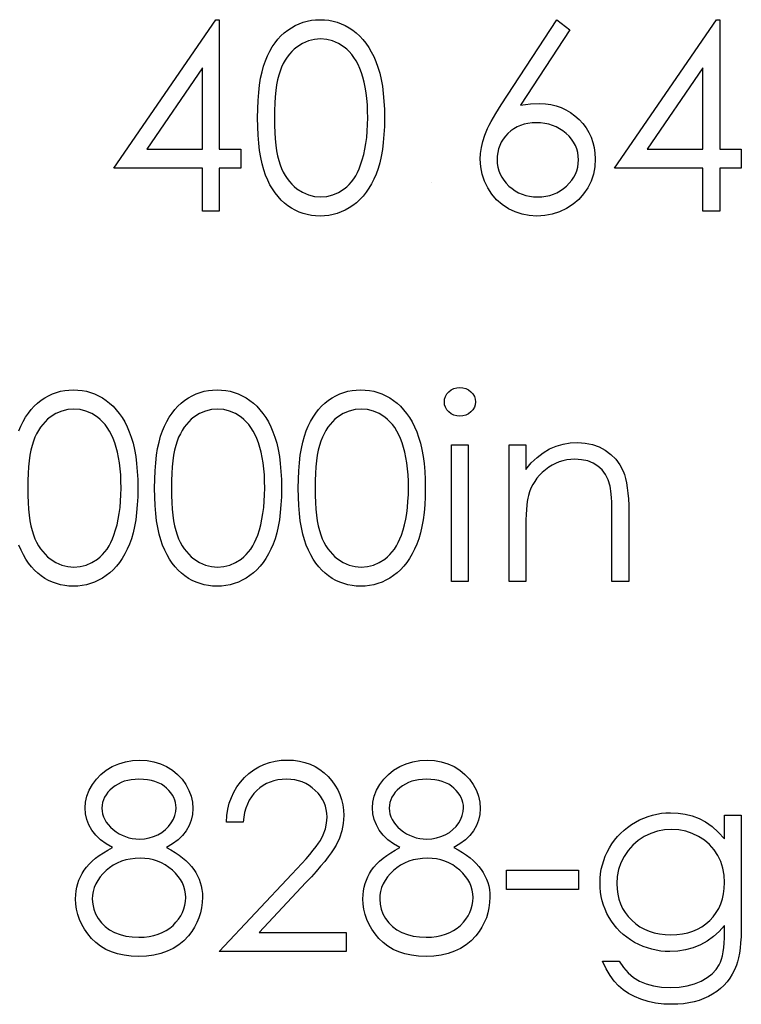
# Model space of a CAD drawing. Header units: inches. Extents: x 0.1 to 87.3, y 0.1 to 33.9.
# Tile 131 of 174: x 50.854 to 51.336, y 23.12 to 23.779. Entities that reach past the tile are written whole.
import ezdxf

# ---------------------------------------------------------------- set-up
doc = ezdxf.new("R2010")
doc.units = ezdxf.units.IN
doc.header["$MEASUREMENT"] = 0

msp = doc.modelspace()

# ---------------------------------------------------------------- linework, layer by layer
at = {"color": 7, "linetype": 'Continuous'}
msp.add_line((51.12896, 23.67014), (51.12896, 23.67014), dxfattribs=at)
at = {"color": 7, "linetype": 'Continuous', "flags": 128}
for points in [[(50.98486, 23.77911), (50.98714, 23.77911), (50.98714, 23.77911), (50.98714, 23.69258), (50.98714, 23.69258), (51.00156, 23.69258), (51.00156, 23.69258), (51.00156, 23.67976), (51.00156, 23.67976), (50.98714, 23.67976), (50.98714, 23.67976), (50.98714, 23.65091), (50.98714, 23.65091), (50.97592, 23.65091), (50.97592, 23.65091), (50.97592, 23.67976), (50.97592, 23.67976), (50.91663, 23.67976), (50.91663, 23.67976), (50.98486, 23.77911)], [(51.01278, 23.71336), (51.01285, 23.71937), (51.0131, 23.72503), (51.01353, 23.73036), (51.01411, 23.73532), (51.01483, 23.73993), (51.01576, 23.74418), (51.01684, 23.74809), (51.01806, 23.75165), (51.01944, 23.75493), (51.02097, 23.75801), (51.02264, 23.76086), (51.02445, 23.76354), (51.02638, 23.76599), (51.02843, 23.76825), (51.03063, 23.77028), (51.03299, 23.77213), (51.03544, 23.77376), (51.03797, 23.77518), (51.04055, 23.77639), (51.04323, 23.77736), (51.04596, 23.77814), (51.04876, 23.77869), (51.05162, 23.77901), (51.05457, 23.77911), (51.05457, 23.77911), (51.05755, 23.77901), (51.06048, 23.77869), (51.06331, 23.77814), (51.06609, 23.77736), (51.06879, 23.77639), (51.07142, 23.77518), (51.074, 23.77376), (51.07648, 23.7721), (51.07886, 23.77025), (51.08114, 23.76815), (51.08327, 23.76584), (51.08527, 23.76334), (51.08715, 23.76059), (51.0889, 23.75763), (51.0905, 23.75445), (51.09201, 23.75105), (51.09333, 23.74739), (51.09451, 23.74343), (51.09549, 23.73918), (51.09629, 23.73462), (51.09691, 23.72976), (51.09736, 23.72458), (51.09761, 23.71912), (51.09771, 23.71336), (51.09771, 23.71336), (51.09761, 23.70763), (51.09736, 23.70219), (51.09691, 23.69703), (51.09631, 23.6922), (51.09551, 23.68767), (51.09453, 23.68344), (51.09341, 23.67948), (51.09208, 23.67585), (51.0906, 23.67247), (51.089, 23.66931), (51.08727, 23.66636), (51.0854, 23.66361), (51.08339, 23.66108), (51.08124, 23.65877), (51.07896, 23.65667), (51.07656, 23.65479), (51.07405, 23.65314), (51.07147, 23.65169), (51.06882, 23.65048), (51.06611, 23.64948), (51.06333, 23.64871), (51.06048, 23.64816), (51.05755, 23.6478), (51.05457, 23.6477), (51.05457, 23.6477), (51.05162, 23.6478), (51.04876, 23.64813), (51.04596, 23.64868), (51.04325, 23.64943), (51.0406, 23.65038), (51.03802, 23.65159), (51.03552, 23.65299), (51.03309, 23.65459), (51.03076, 23.65642), (51.02855, 23.65845), (51.0265, 23.6607), (51.02457, 23.66318), (51.02277, 23.66583), (51.02109, 23.66871), (51.01954, 23.67182), (51.01814, 23.67512), (51.01689, 23.6787), (51.01578, 23.68264), (51.01488, 23.68692), (51.01413, 23.69152), (51.01353, 23.69646), (51.0131, 23.70177), (51.01285, 23.7074), (51.01278, 23.71336)], [(51.2131, 23.77911), (51.22174, 23.77233), (51.22174, 23.77233), (51.18871, 23.72182), (51.18871, 23.72182), (51.19532, 23.72272), (51.20166, 23.72303), (51.20166, 23.72303), (51.20546, 23.72285), (51.20912, 23.72235), (51.21262, 23.72152), (51.21598, 23.72035), (51.21918, 23.71884), (51.22226, 23.71702), (51.22517, 23.71484), (51.22795, 23.71233), (51.23048, 23.70958), (51.23268, 23.70667), (51.23453, 23.70362), (51.23604, 23.70041), (51.23721, 23.69703), (51.23806, 23.6935), (51.23857, 23.68982), (51.23874, 23.68599), (51.23874, 23.68599), (51.23844, 23.68076), (51.23749, 23.67577), (51.23594, 23.67107), (51.23373, 23.66658), (51.23098, 23.66248), (51.22767, 23.65882), (51.22387, 23.65559), (51.21951, 23.65281), (51.21483, 23.65058), (51.20994, 23.64898), (51.20491, 23.64803), (51.19968, 23.6477), (51.19968, 23.6477), (51.19464, 23.64801), (51.18979, 23.64893), (51.1851, 23.65048), (51.18062, 23.65264), (51.17647, 23.65537), (51.17278, 23.6586), (51.16955, 23.66233), (51.16683, 23.66656), (51.16465, 23.67114), (51.16307, 23.67585), (51.16214, 23.68073), (51.16182, 23.68577), (51.16182, 23.68577), (51.16202, 23.68962), (51.16259, 23.6936), (51.16355, 23.69766), (51.16487, 23.70182), (51.16572, 23.70397), (51.1667, 23.70625), (51.16785, 23.7086), (51.16913, 23.71108), (51.17058, 23.71369), (51.17216, 23.71636), (51.17391, 23.71917), (51.17579, 23.72207), (51.17579, 23.72207), (51.2131, 23.77911)], [(51.3198, 23.77911), (51.32207, 23.77911), (51.32207, 23.77911), (51.32207, 23.69258), (51.32207, 23.69258), (51.3365, 23.69258), (51.3365, 23.69258), (51.3365, 23.67976), (51.3365, 23.67976), (51.32207, 23.67976), (51.32207, 23.67976), (51.32207, 23.65091), (51.32207, 23.65091), (51.31086, 23.65091), (51.31086, 23.65091), (51.31086, 23.67976), (51.31086, 23.67976), (51.25156, 23.67976), (51.25156, 23.67976), (51.3198, 23.77911)], [(51.024, 23.71341), (51.02405, 23.7084), (51.02425, 23.70369), (51.02455, 23.69929), (51.02495, 23.69523), (51.0255, 23.69147), (51.02615, 23.68802), (51.02693, 23.68489), (51.02783, 23.68208), (51.02885, 23.67951), (51.02998, 23.6771), (51.03121, 23.67485), (51.03256, 23.67277), (51.03404, 23.67084), (51.03562, 23.66906), (51.03732, 23.66746), (51.03912, 23.66601), (51.04293, 23.66361), (51.04683, 23.6619), (51.05084, 23.66088), (51.05495, 23.66053), (51.05495, 23.66053), (51.05908, 23.66085), (51.06308, 23.66188), (51.06694, 23.66353), (51.07067, 23.66588), (51.07245, 23.66731), (51.0741, 23.66889), (51.07565, 23.67067), (51.07711, 23.67259), (51.07843, 23.67467), (51.07966, 23.67695), (51.08076, 23.67938), (51.08176, 23.68198), (51.08176, 23.68198), (51.08287, 23.68534), (51.08384, 23.68885), (51.08464, 23.69253), (51.08532, 23.69636), (51.08582, 23.70036), (51.0862, 23.70455), (51.08642, 23.7089), (51.0865, 23.71341), (51.0865, 23.71341), (51.08642, 23.71792), (51.08625, 23.72222), (51.0859, 23.72631), (51.08545, 23.73019), (51.08484, 23.73387), (51.08414, 23.73732), (51.08327, 23.74058), (51.08229, 23.74363), (51.08119, 23.74649), (51.07999, 23.74912), (51.07868, 23.75157), (51.07728, 23.75382), (51.07578, 23.75588), (51.07415, 23.75773), (51.07245, 23.75938), (51.07065, 23.76084), (51.06687, 23.76321), (51.06301, 23.76494), (51.05903, 23.76594), (51.05495, 23.76629), (51.05495, 23.76629), (51.05081, 23.76594), (51.04678, 23.76494), (51.0429, 23.76321), (51.03912, 23.76084), (51.03732, 23.75941), (51.03564, 23.75781), (51.03406, 23.75603), (51.03261, 23.7541), (51.03126, 23.75202), (51.03001, 23.74977), (51.02888, 23.74736), (51.02785, 23.74478), (51.02695, 23.74198), (51.02618, 23.73885), (51.0255, 23.73542), (51.02497, 23.73164), (51.02455, 23.72756), (51.02425, 23.72318), (51.02405, 23.71844), (51.024, 23.71341)], [(50.97592, 23.69258), (50.97592, 23.74686), (50.97592, 23.74686), (50.93866, 23.69258), (50.93866, 23.69258), (50.97592, 23.69258)], [(51.31085, 23.69258), (51.31086, 23.74686), (51.31086, 23.74686), (51.2736, 23.69258), (51.2736, 23.69258), (51.31086, 23.69258)], [(51.1993, 23.7102), (51.19645, 23.71008), (51.19374, 23.70975), (51.19116, 23.70918), (51.18871, 23.7084), (51.18641, 23.70738), (51.18425, 23.70612), (51.18223, 23.70465), (51.18032, 23.70294), (51.17862, 23.70109), (51.17714, 23.69911), (51.17589, 23.69706), (51.17486, 23.69491), (51.17406, 23.69265), (51.17349, 23.6903), (51.17316, 23.68787), (51.17304, 23.68531), (51.17304, 23.68531), (51.17316, 23.68279), (51.17354, 23.68038), (51.17416, 23.67803), (51.17504, 23.6758), (51.17614, 23.67365), (51.17752, 23.67162), (51.17912, 23.66964), (51.181, 23.66779), (51.18305, 23.66608), (51.1852, 23.66461), (51.18746, 23.66335), (51.18981, 23.66235), (51.19227, 23.66155), (51.19485, 23.66098), (51.1975, 23.66065), (51.20028, 23.66053), (51.20028, 23.66053), (51.20306, 23.66065), (51.20571, 23.66098), (51.20829, 23.66155), (51.21075, 23.66235), (51.2131, 23.66335), (51.21535, 23.66461), (51.21748, 23.66608), (51.21953, 23.66779), (51.22141, 23.66964), (51.22304, 23.67162), (51.22439, 23.67365), (51.22552, 23.6758), (51.2264, 23.67803), (51.22702, 23.68038), (51.2274, 23.68279), (51.22752, 23.68531), (51.22752, 23.68531), (51.2274, 23.68787), (51.227, 23.6903), (51.22637, 23.69265), (51.22547, 23.69491), (51.22429, 23.69706), (51.22287, 23.69911), (51.22119, 23.70109), (51.21926, 23.70294), (51.21713, 23.70465), (51.2149, 23.70612), (51.21257, 23.70738), (51.21014, 23.7084), (51.20759, 23.70918), (51.20494, 23.70975), (51.20218, 23.71008), (51.1993, 23.7102)], [(50.853, 23.50394), (50.85438, 23.50722), (50.8559, 23.5103), (50.85758, 23.51316), (50.85938, 23.51584), (50.86131, 23.51829), (50.86336, 23.52054), (50.86557, 23.52257), (50.86792, 23.52443), (50.87038, 23.52605), (50.87291, 23.52748), (50.87548, 23.52868), (50.87816, 23.52966), (50.88089, 23.53043), (50.8837, 23.53099), (50.88655, 23.53131), (50.88951, 23.53141), (50.88951, 23.53141), (50.89249, 23.53131), (50.89542, 23.53099), (50.89825, 23.53043), (50.90103, 23.52966), (50.90373, 23.52868), (50.90636, 23.52748), (50.90894, 23.52605), (50.91142, 23.5244), (50.9138, 23.52255), (50.91607, 23.52044), (50.9182, 23.51814), (50.92021, 23.51564), (50.92208, 23.51288), (50.92384, 23.50993), (50.92544, 23.50675), (50.92694, 23.50334), (50.92827, 23.49969), (50.92945, 23.49573), (50.93042, 23.49147), (50.93122, 23.48692), (50.93185, 23.48206), (50.9323, 23.47687), (50.93255, 23.47142), (50.93265, 23.46566), (50.93265, 23.46566), (50.93255, 23.45992), (50.9323, 23.45449), (50.93185, 23.44933), (50.93125, 23.4445), (50.93045, 23.43997), (50.92947, 23.43573), (50.92834, 23.43178), (50.92702, 23.42815), (50.92554, 23.42477), (50.92394, 23.42161), (50.92221, 23.41866), (50.92033, 23.4159), (50.91833, 23.41337), (50.91617, 23.41107), (50.9139, 23.40897), (50.91149, 23.40709), (50.90899, 23.40543), (50.90641, 23.40398), (50.90375, 23.40278), (50.90105, 23.40178), (50.89827, 23.401), (50.89542, 23.40045), (50.89249, 23.4001), (50.88951, 23.4), (50.88951, 23.4), (50.88655, 23.4001), (50.8837, 23.40043), (50.88089, 23.40098), (50.87819, 23.40173), (50.87553, 23.40268), (50.87296, 23.40388), (50.87045, 23.40528), (50.86802, 23.40689), (50.86569, 23.40872), (50.86349, 23.41074), (50.86144, 23.413), (50.85951, 23.41548), (50.85771, 23.41813), (50.85603, 23.42101), (50.85448, 23.42411), (50.85307, 23.42742)], [(50.94387, 23.46566), (50.94394, 23.47167), (50.94419, 23.47732), (50.94462, 23.48266), (50.9452, 23.48762), (50.94592, 23.49222), (50.94685, 23.49648), (50.94793, 23.50039), (50.94915, 23.50394), (50.95053, 23.50722), (50.95206, 23.5103), (50.95373, 23.51316), (50.95554, 23.51584), (50.95747, 23.51829), (50.95952, 23.52054), (50.96172, 23.52257), (50.96408, 23.52443), (50.96653, 23.52605), (50.96906, 23.52748), (50.97164, 23.52868), (50.97432, 23.52966), (50.97705, 23.53043), (50.97985, 23.53099), (50.98271, 23.53131), (50.98566, 23.53141), (50.98566, 23.53141), (50.98864, 23.53131), (50.99157, 23.53099), (50.9944, 23.53043), (50.99718, 23.52966), (50.99988, 23.52868), (51.00251, 23.52748), (51.00509, 23.52605), (51.00757, 23.5244), (51.00995, 23.52255), (51.01223, 23.52044), (51.01436, 23.51814), (51.01636, 23.51564), (51.01824, 23.51288), (51.01999, 23.50993), (51.02159, 23.50675), (51.0231, 23.50334), (51.02442, 23.49969), (51.0256, 23.49573), (51.02658, 23.49147), (51.02738, 23.48692), (51.028, 23.48206), (51.02845, 23.47687), (51.0287, 23.47142), (51.0288, 23.46566), (51.0288, 23.46566), (51.0287, 23.45992), (51.02845, 23.45449), (51.028, 23.44933), (51.0274, 23.4445), (51.0266, 23.43997), (51.02562, 23.43573), (51.0245, 23.43178), (51.02317, 23.42815), (51.02169, 23.42477), (51.02009, 23.42161), (51.01836, 23.41866), (51.01648, 23.4159), (51.01448, 23.41337), (51.01233, 23.41107), (51.01005, 23.40897), (51.00765, 23.40709), (51.00514, 23.40543), (51.00256, 23.40398), (50.99991, 23.40278), (50.9972, 23.40178), (50.99442, 23.401), (50.99157, 23.40045), (50.98864, 23.4001), (50.98566, 23.4), (50.98566, 23.4), (50.98271, 23.4001), (50.97985, 23.40043), (50.97705, 23.40098), (50.97434, 23.40173), (50.97169, 23.40268), (50.96911, 23.40388), (50.96661, 23.40528), (50.96418, 23.40689), (50.96185, 23.40872), (50.95964, 23.41074), (50.95759, 23.413), (50.95566, 23.41548), (50.95386, 23.41813), (50.95218, 23.42101), (50.95063, 23.42411), (50.94923, 23.42742), (50.94798, 23.431), (50.94687, 23.43493), (50.94597, 23.43921), (50.94522, 23.44382), (50.94462, 23.44875), (50.94419, 23.45406), (50.94394, 23.4597), (50.94387, 23.46566)], [(51.04002, 23.46566), (51.0401, 23.47167), (51.04035, 23.47732), (51.04077, 23.48266), (51.04135, 23.48762), (51.04208, 23.49222), (51.043, 23.49648), (51.04408, 23.50039), (51.04531, 23.50394), (51.04668, 23.50722), (51.04821, 23.5103), (51.04989, 23.51316), (51.05169, 23.51584), (51.05362, 23.51829), (51.05567, 23.52054), (51.05788, 23.52257), (51.06023, 23.52443), (51.06268, 23.52605), (51.06521, 23.52748), (51.06779, 23.52868), (51.07047, 23.52966), (51.0732, 23.53043), (51.07601, 23.53099), (51.07886, 23.53131), (51.08181, 23.53141), (51.08181, 23.53141), (51.08479, 23.53131), (51.08772, 23.53099), (51.09055, 23.53043), (51.09333, 23.52966), (51.09604, 23.52868), (51.09867, 23.52748), (51.10125, 23.52605), (51.10372, 23.5244), (51.1061, 23.52255), (51.10838, 23.52044), (51.11051, 23.51814), (51.11251, 23.51564), (51.11439, 23.51288), (51.11614, 23.50993), (51.11775, 23.50675), (51.11925, 23.50334), (51.12058, 23.49969), (51.12175, 23.49573), (51.12273, 23.49147), (51.12353, 23.48692), (51.12416, 23.48206), (51.12461, 23.47687), (51.12486, 23.47142), (51.12496, 23.46566), (51.12496, 23.46566), (51.12486, 23.45992), (51.12461, 23.45449), (51.12416, 23.44933), (51.12356, 23.4445), (51.12275, 23.43997), (51.12178, 23.43573), (51.12065, 23.43178), (51.11932, 23.42815), (51.11785, 23.42477), (51.11624, 23.42161), (51.11452, 23.41866), (51.11264, 23.4159), (51.11064, 23.41337), (51.10848, 23.41107), (51.1062, 23.40897), (51.1038, 23.40709), (51.1013, 23.40543), (51.09872, 23.40398), (51.09606, 23.40278), (51.09336, 23.40178), (51.09058, 23.401), (51.08772, 23.40045), (51.08479, 23.4001), (51.08181, 23.4), (51.08181, 23.4), (51.07886, 23.4001), (51.07601, 23.40043), (51.0732, 23.40098), (51.0705, 23.40173), (51.06784, 23.40268), (51.06526, 23.40388), (51.06276, 23.40528), (51.06033, 23.40689), (51.058, 23.40872), (51.0558, 23.41074), (51.05374, 23.413), (51.05182, 23.41548), (51.05001, 23.41813), (51.04834, 23.42101), (51.04678, 23.42411), (51.04538, 23.42742), (51.04413, 23.431), (51.04303, 23.43493), (51.04213, 23.43921), (51.04137, 23.44382), (51.04077, 23.44875), (51.04035, 23.45406), (51.0401, 23.4597), (51.04002, 23.46566)], [(51.14815, 23.53301), (51.15022, 23.53284), (51.15215, 23.53231), (51.15393, 23.53141), (51.15553, 23.53018), (51.15688, 23.52871), (51.15784, 23.52705), (51.15841, 23.52528), (51.15861, 23.52335), (51.15861, 23.52335), (51.15841, 23.52147), (51.15784, 23.51972), (51.15688, 23.51809), (51.15553, 23.51661), (51.15393, 23.51539), (51.15215, 23.51448), (51.15022, 23.51396), (51.14815, 23.51378), (51.14815, 23.51378), (51.14609, 23.51396), (51.14421, 23.51448), (51.14244, 23.51539), (51.14083, 23.51661), (51.13951, 23.51809), (51.13856, 23.51972), (51.13798, 23.52147), (51.13778, 23.52335), (51.13778, 23.52335), (51.13798, 23.52528), (51.13856, 23.52705), (51.13951, 23.52871), (51.14083, 23.53018), (51.14244, 23.53141), (51.14421, 23.53231), (51.14609, 23.53284), (51.14815, 23.53301)], [(50.85893, 23.46571), (50.85898, 23.4607), (50.85918, 23.45599), (50.85948, 23.45158), (50.85988, 23.44753), (50.86044, 23.44377), (50.86109, 23.44032), (50.86186, 23.43719), (50.86276, 23.43438), (50.86379, 23.4318), (50.86492, 23.4294), (50.86614, 23.42714), (50.8675, 23.42507), (50.86897, 23.42314), (50.87055, 23.42136), (50.87225, 23.41976), (50.87406, 23.41831), (50.87786, 23.4159), (50.88177, 23.4142), (50.88578, 23.41317), (50.88988, 23.41282), (50.88988, 23.41282), (50.89401, 23.41315), (50.89802, 23.41417), (50.90188, 23.41583), (50.90561, 23.41818), (50.90739, 23.41961), (50.90904, 23.42119), (50.91059, 23.42296), (50.91204, 23.42489), (50.91337, 23.42697), (50.9146, 23.42925), (50.9157, 23.43168), (50.9167, 23.43428), (50.9167, 23.43428), (50.9178, 23.43764), (50.91878, 23.44114), (50.91958, 23.44482), (50.92026, 23.44865), (50.92076, 23.45266), (50.92113, 23.45684), (50.92136, 23.4612), (50.92143, 23.46571), (50.92143, 23.46571), (50.92136, 23.47021), (50.92118, 23.47452), (50.92083, 23.4786), (50.92038, 23.48248), (50.91978, 23.48616), (50.91908, 23.48962), (50.9182, 23.49287), (50.91723, 23.49593), (50.91612, 23.49878), (50.91492, 23.50141), (50.91362, 23.50387), (50.91222, 23.50612), (50.91072, 23.50817), (50.90909, 23.51003), (50.90739, 23.51168), (50.90558, 23.51313), (50.9018, 23.51551), (50.89795, 23.51724), (50.89396, 23.51824), (50.88988, 23.51859), (50.88988, 23.51859), (50.88575, 23.51824), (50.88172, 23.51724), (50.87784, 23.51551), (50.87406, 23.51313), (50.87225, 23.5117), (50.87058, 23.5101), (50.869, 23.50832), (50.86755, 23.5064), (50.86619, 23.50432), (50.86494, 23.50206), (50.86382, 23.49966), (50.86279, 23.49708), (50.86189, 23.49428), (50.86111, 23.49115), (50.86044, 23.48772), (50.85991, 23.48394), (50.85948, 23.47985), (50.85918, 23.47547), (50.85898, 23.47074), (50.85893, 23.46571)], [(50.95509, 23.46571), (50.95514, 23.4607), (50.95534, 23.45599), (50.95564, 23.45158), (50.95604, 23.44753), (50.95659, 23.44377), (50.95724, 23.44032), (50.95802, 23.43719), (50.95892, 23.43438), (50.95994, 23.4318), (50.96107, 23.4294), (50.9623, 23.42714), (50.96365, 23.42507), (50.96513, 23.42314), (50.96671, 23.42136), (50.96841, 23.41976), (50.97021, 23.41831), (50.97402, 23.4159), (50.97792, 23.4142), (50.98193, 23.41317), (50.98604, 23.41282), (50.98604, 23.41282), (50.99017, 23.41315), (50.99417, 23.41417), (50.99803, 23.41583), (51.00176, 23.41818), (51.00354, 23.41961), (51.00519, 23.42119), (51.00674, 23.42296), (51.0082, 23.42489), (51.00952, 23.42697), (51.01075, 23.42925), (51.01185, 23.43168), (51.01285, 23.43428), (51.01285, 23.43428), (51.01396, 23.43764), (51.01493, 23.44114), (51.01573, 23.44482), (51.01641, 23.44865), (51.01691, 23.45266), (51.01729, 23.45684), (51.01751, 23.4612), (51.01759, 23.46571), (51.01759, 23.46571), (51.01751, 23.47021), (51.01734, 23.47452), (51.01699, 23.4786), (51.01653, 23.48248), (51.01593, 23.48616), (51.01523, 23.48962), (51.01436, 23.49287), (51.01338, 23.49593), (51.01228, 23.49878), (51.01108, 23.50141), (51.00977, 23.50387), (51.00837, 23.50612), (51.00687, 23.50817), (51.00524, 23.51003), (51.00354, 23.51168), (51.00174, 23.51313), (50.99796, 23.51551), (50.9941, 23.51724), (50.99012, 23.51824), (50.98604, 23.51859), (50.98604, 23.51859), (50.9819, 23.51824), (50.97787, 23.51724), (50.97399, 23.51551), (50.97021, 23.51313), (50.96841, 23.5117), (50.96673, 23.5101), (50.96515, 23.50832), (50.9637, 23.5064), (50.96235, 23.50432), (50.9611, 23.50206), (50.95997, 23.49966), (50.95894, 23.49708), (50.95804, 23.49428), (50.95727, 23.49115), (50.95659, 23.48772), (50.95606, 23.48394), (50.95564, 23.47985), (50.95534, 23.47547), (50.95514, 23.47074), (50.95509, 23.46571)], [(51.05124, 23.46571), (51.05129, 23.4607), (51.05149, 23.45599), (51.05179, 23.45158), (51.05219, 23.44753), (51.05274, 23.44377), (51.05339, 23.44032), (51.05417, 23.43719), (51.05507, 23.43438), (51.0561, 23.4318), (51.05723, 23.4294), (51.05845, 23.42714), (51.0598, 23.42507), (51.06128, 23.42314), (51.06286, 23.42136), (51.06456, 23.41976), (51.06636, 23.41831), (51.07017, 23.4159), (51.07408, 23.4142), (51.07808, 23.41317), (51.08219, 23.41282), (51.08219, 23.41282), (51.08632, 23.41315), (51.09033, 23.41417), (51.09418, 23.41583), (51.09792, 23.41818), (51.09969, 23.41961), (51.10135, 23.42119), (51.1029, 23.42296), (51.10435, 23.42489), (51.10568, 23.42697), (51.1069, 23.42925), (51.10801, 23.43168), (51.10901, 23.43428), (51.10901, 23.43428), (51.11011, 23.43764), (51.11109, 23.44114), (51.11189, 23.44482), (51.11256, 23.44865), (51.11306, 23.45266), (51.11344, 23.45684), (51.11367, 23.4612), (51.11374, 23.46571), (51.11374, 23.46571), (51.11367, 23.47021), (51.11349, 23.47452), (51.11314, 23.4786), (51.11269, 23.48248), (51.11209, 23.48616), (51.11139, 23.48962), (51.11051, 23.49287), (51.10953, 23.49593), (51.10843, 23.49878), (51.10723, 23.50141), (51.10593, 23.50387), (51.10453, 23.50612), (51.10302, 23.50817), (51.1014, 23.51003), (51.09969, 23.51168), (51.09789, 23.51313), (51.09411, 23.51551), (51.09025, 23.51724), (51.08627, 23.51824), (51.08219, 23.51859), (51.08219, 23.51859), (51.07806, 23.51824), (51.07403, 23.51724), (51.07015, 23.51551), (51.06636, 23.51313), (51.06456, 23.5117), (51.06288, 23.5101), (51.06131, 23.50832), (51.05985, 23.5064), (51.0585, 23.50432), (51.05725, 23.50206), (51.05612, 23.49966), (51.0551, 23.49708), (51.0542, 23.49428), (51.05342, 23.49115), (51.05274, 23.48772), (51.05222, 23.48394), (51.05179, 23.47985), (51.05149, 23.47547), (51.05129, 23.47074), (51.05124, 23.46571)], [(51.18105, 23.49455), (51.19227, 23.49455), (51.19227, 23.49455), (51.19227, 23.47808), (51.19227, 23.47808), (51.19595, 23.48248), (51.1998, 23.48626), (51.20386, 23.48937), (51.20812, 23.49185), (51.21255, 23.49373), (51.21718, 23.49508), (51.22201, 23.49588), (51.22702, 23.49616), (51.22702, 23.49616), (51.23208, 23.49583), (51.23684, 23.49488), (51.24129, 23.49325), (51.24545, 23.491), (51.24921, 23.48819), (51.25246, 23.48494), (51.25517, 23.48123), (51.25735, 23.47707), (51.25825, 23.47475), (51.25902, 23.47209), (51.25967, 23.46916), (51.26022, 23.46591), (51.26063, 23.46235), (51.26093, 23.45849), (51.26113, 23.45431), (51.26118, 23.44986), (51.26118, 23.44986), (51.26118, 23.40321), (51.26118, 23.40321), (51.24996, 23.40321), (51.24996, 23.40321), (51.24996, 23.44618), (51.24996, 23.44618), (51.24993, 23.44991), (51.24988, 23.45331), (51.24978, 23.45639), (51.24963, 23.45917), (51.24943, 23.4616), (51.24921, 23.4637), (51.24893, 23.46551), (51.24863, 23.46696), (51.24863, 23.46696), (51.24735, 23.47117), (51.24558, 23.47482), (51.24332, 23.4779), (51.24059, 23.48043), (51.23739, 23.48241), (51.23373, 23.48381), (51.22963, 23.48466), (51.22507, 23.48494), (51.22507, 23.48494), (51.22236, 23.48484), (51.21974, 23.48451), (51.21716, 23.48396), (51.21468, 23.48321), (51.21225, 23.48221), (51.20989, 23.48103), (51.20762, 23.4796), (51.20541, 23.47798), (51.20333, 23.47617), (51.20146, 23.4743), (51.19975, 23.47229), (51.19823, 23.47019), (51.1969, 23.46799), (51.19575, 23.46568), (51.19477, 23.46325), (51.19399, 23.46075), (51.19399, 23.46075), (51.19359, 23.4589), (51.19324, 23.45669), (51.19294, 23.45416), (51.19269, 23.45126), (51.19252, 23.44803), (51.19237, 23.44445), (51.19229, 23.44052), (51.19227, 23.43623), (51.19227, 23.43623), (51.19227, 23.40321), (51.19227, 23.40321), (51.18105, 23.40321), (51.18105, 23.40321), (51.18105, 23.49455)], [(51.14259, 23.49455), (51.1538, 23.49455), (51.1538, 23.49455), (51.1538, 23.40321), (51.1538, 23.40321), (51.14259, 23.40321), (51.14259, 23.40321), (51.14259, 23.49455)], [(50.95176, 23.22514), (50.95481, 23.22351), (50.95764, 23.22183), (50.96024, 23.22008), (50.96265, 23.2183), (50.96485, 23.21645), (50.96683, 23.21452), (50.96858, 23.21257), (50.97014, 23.21054), (50.97149, 23.20846), (50.97266, 23.20631), (50.97367, 23.20408), (50.97447, 23.2018), (50.97512, 23.19942), (50.97557, 23.19699), (50.97582, 23.19449), (50.97592, 23.19191), (50.97592, 23.19191), (50.97577, 23.18831), (50.97532, 23.1848), (50.97459, 23.18139), (50.97357, 23.17811), (50.97221, 23.17491), (50.97059, 23.17185), (50.96868, 23.16887), (50.96645, 23.16602), (50.96645, 23.16602), (50.9634, 23.16281), (50.96004, 23.16001), (50.95636, 23.15766), (50.95236, 23.15573), (50.94805, 23.15423), (50.94344, 23.15315), (50.93851, 23.15252), (50.93328, 23.1523), (50.93328, 23.1523), (50.92824, 23.1525), (50.92351, 23.15305), (50.91908, 23.154), (50.915, 23.1553), (50.91119, 23.15701), (50.90774, 23.15908), (50.90458, 23.16151), (50.90173, 23.16434), (50.8992, 23.1674), (50.89702, 23.17053), (50.89519, 23.17373), (50.89366, 23.17701), (50.89249, 23.18037), (50.89166, 23.1838), (50.89116, 23.1873), (50.89098, 23.19088), (50.89098, 23.19088), (50.89108, 23.19351), (50.89136, 23.19607), (50.89181, 23.19855), (50.89244, 23.20098), (50.89326, 23.20333), (50.89426, 23.20561), (50.89544, 23.20784), (50.89679, 23.20999), (50.89837, 23.21209), (50.90015, 23.21412), (50.90218, 23.2161), (50.90443, 23.21803), (50.90688, 23.21991), (50.90959, 23.22171), (50.91249, 23.22346), (50.91565, 23.22514), (50.91565, 23.22514), (50.91137, 23.22762), (50.90766, 23.2304), (50.90453, 23.23343), (50.90195, 23.23676), (50.89995, 23.24029), (50.89855, 23.24394), (50.89767, 23.24773), (50.89739, 23.25163), (50.89739, 23.25163), (50.89769, 23.25561), (50.8986, 23.25954), (50.90012, 23.26345), (50.90223, 23.26728), (50.90488, 23.27091), (50.90799, 23.27412), (50.91154, 23.27692), (50.91557, 23.27933), (50.91993, 23.28125), (50.92446, 23.28261), (50.92915, 23.28343), (50.93403, 23.28371), (50.93403, 23.28371), (50.93879, 23.28343), (50.94334, 23.28261), (50.94772, 23.2812), (50.95193, 23.27928), (50.95584, 23.27687), (50.95927, 23.27404), (50.96227, 23.27084), (50.96483, 23.26723), (50.96688, 23.2634), (50.96833, 23.25944), (50.96921, 23.25541), (50.96951, 23.25128), (50.96951, 23.25128), (50.96923, 23.24722), (50.96841, 23.24339), (50.96701, 23.23979), (50.96508, 23.23641), (50.96257, 23.23325), (50.95954, 23.23035), (50.95591, 23.22762), (50.95176, 23.22514)], [(51.00316, 23.24204), (50.99195, 23.24204), (50.99195, 23.24204), (50.99225, 23.2465), (50.9929, 23.25076), (50.99387, 23.25479), (50.99523, 23.25864), (50.9969, 23.26227), (50.99893, 23.26573), (51.00131, 23.26896), (51.00404, 23.27199), (51.00702, 23.27474), (51.0102, 23.27712), (51.01353, 23.27913), (51.01701, 23.28078), (51.02069, 23.28206), (51.02452, 23.28298), (51.02853, 23.28353), (51.03271, 23.28371), (51.03271, 23.28371), (51.03682, 23.28353), (51.04075, 23.28301), (51.04445, 23.28216), (51.04799, 23.28095), (51.05129, 23.27938), (51.0544, 23.27747), (51.05733, 23.27524), (51.06003, 23.27264), (51.06248, 23.26981), (51.06459, 23.26686), (51.06639, 23.26378), (51.06787, 23.2606), (51.06899, 23.25727), (51.06982, 23.25381), (51.0703, 23.25025), (51.07047, 23.24655), (51.07047, 23.24655), (51.07015, 23.24134), (51.06917, 23.23631), (51.06757, 23.23145), (51.06529, 23.22674), (51.06384, 23.22434), (51.06208, 23.22171), (51.06003, 23.21888), (51.05768, 23.21587), (51.055, 23.21262), (51.05204, 23.20919), (51.04876, 23.20556), (51.04518, 23.2017), (51.04518, 23.2017), (51.01391, 23.16832), (51.01391, 23.16832), (51.07207, 23.16832), (51.07207, 23.16832), (51.07207, 23.1555), (51.07207, 23.1555), (50.98714, 23.1555), (50.98714, 23.1555), (51.03562, 23.20724), (51.03562, 23.20724), (51.03915, 23.21094), (51.04235, 23.2144), (51.04523, 23.2176), (51.04778, 23.22056), (51.05001, 23.22329), (51.05194, 23.22574), (51.05352, 23.22797), (51.0548, 23.22995), (51.05675, 23.2337), (51.05815, 23.23756), (51.05898, 23.24149), (51.05925, 23.24555), (51.05925, 23.24555), (51.05913, 23.2481), (51.05875, 23.25056), (51.05815, 23.25291), (51.0573, 23.25519), (51.05617, 23.25739), (51.05482, 23.25947), (51.05324, 23.26147), (51.05139, 23.2634), (51.04936, 23.26515), (51.04723, 23.26668), (51.04501, 23.26796), (51.04265, 23.26901), (51.04017, 23.26984), (51.03762, 23.27041), (51.03494, 23.27076), (51.03213, 23.27089), (51.03213, 23.27089), (51.02921, 23.27076), (51.0264, 23.27041), (51.02372, 23.26981), (51.02117, 23.26898), (51.01874, 23.26793), (51.01643, 23.26663), (51.01426, 23.26508), (51.0122, 23.2633), (51.01032, 23.26132), (51.00867, 23.25914), (51.00722, 23.25676), (51.00597, 23.25421), (51.00494, 23.25146), (51.00414, 23.2485), (51.00354, 23.24537), (51.00316, 23.24204)], [(51.14406, 23.22514), (51.14712, 23.22351), (51.14995, 23.22183), (51.15255, 23.22008), (51.15496, 23.2183), (51.15716, 23.21645), (51.15914, 23.21452), (51.16089, 23.21257), (51.16244, 23.21054), (51.1638, 23.20846), (51.16497, 23.20631), (51.16597, 23.20408), (51.16678, 23.2018), (51.16743, 23.19942), (51.16788, 23.19699), (51.16813, 23.19449), (51.16823, 23.19191), (51.16823, 23.19191), (51.16808, 23.18831), (51.16763, 23.1848), (51.1669, 23.18139), (51.16587, 23.17811), (51.16452, 23.17491), (51.16289, 23.17185), (51.16099, 23.16887), (51.15876, 23.16602), (51.15876, 23.16602), (51.15571, 23.16281), (51.15235, 23.16001), (51.14867, 23.15766), (51.14466, 23.15573), (51.14036, 23.15423), (51.13575, 23.15315), (51.13082, 23.15252), (51.12558, 23.1523), (51.12558, 23.1523), (51.12055, 23.1525), (51.11582, 23.15305), (51.11139, 23.154), (51.10731, 23.1553), (51.1035, 23.15701), (51.10004, 23.15908), (51.09689, 23.16151), (51.09403, 23.16434), (51.0915, 23.1674), (51.08933, 23.17053), (51.0875, 23.17373), (51.08597, 23.17701), (51.08479, 23.18037), (51.08397, 23.1838), (51.08347, 23.1873), (51.08329, 23.19088), (51.08329, 23.19088), (51.08339, 23.19351), (51.08367, 23.19607), (51.08412, 23.19855), (51.08474, 23.20098), (51.08557, 23.20333), (51.08657, 23.20561), (51.08775, 23.20784), (51.0891, 23.20999), (51.09068, 23.21209), (51.09246, 23.21412), (51.09448, 23.2161), (51.09674, 23.21803), (51.09919, 23.21991), (51.1019, 23.22171), (51.1048, 23.22346), (51.10796, 23.22514), (51.10796, 23.22514), (51.10367, 23.22762), (51.09997, 23.2304), (51.09684, 23.23343), (51.09426, 23.23676), (51.09226, 23.24029), (51.09085, 23.24394), (51.08998, 23.24773), (51.0897, 23.25163), (51.0897, 23.25163), (51.09, 23.25561), (51.0909, 23.25954), (51.09243, 23.26345), (51.09453, 23.26728), (51.09719, 23.27091), (51.10029, 23.27412), (51.10385, 23.27692), (51.10788, 23.27933), (51.11224, 23.28125), (51.11677, 23.28261), (51.12145, 23.28343), (51.12634, 23.28371), (51.12634, 23.28371), (51.13109, 23.28343), (51.13565, 23.28261), (51.14003, 23.2812), (51.14424, 23.27928), (51.14815, 23.27687), (51.15158, 23.27404), (51.15458, 23.27084), (51.15713, 23.26723), (51.15919, 23.2634), (51.16064, 23.25944), (51.16152, 23.25541), (51.16182, 23.25128), (51.16182, 23.25128), (51.16154, 23.24722), (51.16072, 23.24339), (51.15931, 23.23979), (51.15739, 23.23641), (51.15488, 23.23325), (51.15185, 23.23035), (51.14822, 23.22762), (51.14406, 23.22514)], [(50.9334, 23.27089), (50.93077, 23.27079), (50.92827, 23.27054), (50.92589, 23.27009), (50.92361, 23.26946), (50.92143, 23.26863), (50.9194, 23.26766), (50.91748, 23.26648), (50.91565, 23.26513), (50.914, 23.26365), (50.91257, 23.26212), (50.91137, 23.26052), (50.91037, 23.25884), (50.90961, 23.25709), (50.90906, 23.25529), (50.90871, 23.25341), (50.90861, 23.25146), (50.90861, 23.25146), (50.90874, 23.2495), (50.90909, 23.24763), (50.90966, 23.24577), (50.91052, 23.24397), (50.91157, 23.24222), (50.91287, 23.24049), (50.9144, 23.23884), (50.91617, 23.23721), (50.9181, 23.23571), (50.92013, 23.2344), (50.92221, 23.23333), (50.92439, 23.23243), (50.92664, 23.23172), (50.92897, 23.23122), (50.93137, 23.23092), (50.93385, 23.23082), (50.93385, 23.23082), (50.93703, 23.231), (50.94014, 23.23155), (50.94314, 23.23245), (50.94607, 23.2337), (50.9488, 23.23528), (50.95121, 23.23713), (50.95328, 23.23924), (50.95506, 23.24162), (50.95646, 23.24414), (50.95749, 23.24665), (50.95809, 23.24918), (50.95829, 23.25171), (50.95829, 23.25171), (50.95819, 23.25348), (50.95789, 23.25521), (50.95739, 23.25689), (50.95669, 23.25857), (50.95579, 23.2602), (50.95471, 23.26177), (50.95341, 23.26333), (50.95191, 23.26485), (50.95023, 23.26626), (50.94838, 23.26748), (50.94632, 23.26853), (50.94409, 23.26939), (50.94169, 23.27004), (50.93911, 23.27051), (50.93636, 23.27079), (50.9334, 23.27089)], [(51.12571, 23.27089), (51.12308, 23.27079), (51.12058, 23.27054), (51.1182, 23.27009), (51.11592, 23.26946), (51.11374, 23.26863), (51.11171, 23.26766), (51.10978, 23.26648), (51.10796, 23.26513), (51.1063, 23.26365), (51.10488, 23.26212), (51.10367, 23.26052), (51.10267, 23.25884), (51.10192, 23.25709), (51.10137, 23.25529), (51.10102, 23.25341), (51.10092, 23.25146), (51.10092, 23.25146), (51.10105, 23.2495), (51.1014, 23.24763), (51.10197, 23.24577), (51.10282, 23.24397), (51.10387, 23.24222), (51.10518, 23.24049), (51.1067, 23.23884), (51.10848, 23.23721), (51.11041, 23.23571), (51.11244, 23.2344), (51.11452, 23.23333), (51.1167, 23.23243), (51.11895, 23.23172), (51.12128, 23.23122), (51.12368, 23.23092), (51.12616, 23.23082), (51.12616, 23.23082), (51.12934, 23.231), (51.13245, 23.23155), (51.13545, 23.23245), (51.13838, 23.2337), (51.14111, 23.23528), (51.14351, 23.23713), (51.14559, 23.23924), (51.14737, 23.24162), (51.14877, 23.24414), (51.1498, 23.24665), (51.1504, 23.24918), (51.1506, 23.25171), (51.1506, 23.25171), (51.1505, 23.25348), (51.1502, 23.25521), (51.1497, 23.25689), (51.149, 23.25857), (51.1481, 23.2602), (51.14702, 23.26177), (51.14572, 23.26333), (51.14421, 23.26485), (51.14254, 23.26626), (51.14068, 23.26748), (51.13863, 23.26853), (51.1364, 23.26939), (51.134, 23.27004), (51.13142, 23.27051), (51.12866, 23.27079), (51.12571, 23.27089)], [(51.32528, 23.24685), (51.3365, 23.24685), (51.3365, 23.24685), (51.3365, 23.17436), (51.3365, 23.17436), (51.33645, 23.16973), (51.3363, 23.16542), (51.33602, 23.16144), (51.33567, 23.15778), (51.33519, 23.15443), (51.33462, 23.15142), (51.33394, 23.14872), (51.33317, 23.14634), (51.33317, 23.14634), (51.33191, 23.14328), (51.33046, 23.14043), (51.32881, 23.13775), (51.32693, 23.13525), (51.32483, 23.13292), (51.32255, 23.13076), (51.32005, 23.12879), (51.31732, 23.12701), (51.31444, 23.12543), (51.31141, 23.12405), (51.30823, 23.12288), (51.3049, 23.12195), (51.30144, 23.1212), (51.29783, 23.12067), (51.29408, 23.12035), (51.2902, 23.12025), (51.2902, 23.12025), (51.28454, 23.12045), (51.27918, 23.1211), (51.2741, 23.12212), (51.26931, 23.1236), (51.26491, 23.12543), (51.26093, 23.12753), (51.2574, 23.12991), (51.25427, 23.13259), (51.25141, 23.13575), (51.24868, 23.13953), (51.24605, 23.14398), (51.24355, 23.14909), (51.24355, 23.14909), (51.25477, 23.14909), (51.25477, 23.14909), (51.2576, 23.14489), (51.26083, 23.14128), (51.26443, 23.13823), (51.26841, 23.13577), (51.27285, 23.13389), (51.27778, 23.13254), (51.28319, 23.13174), (51.28912, 23.13146), (51.28912, 23.13146), (51.29498, 23.13174), (51.30036, 23.13254), (51.30527, 23.13389), (51.3097, 23.13577), (51.31361, 23.13808), (51.31692, 23.14065), (51.31959, 23.14351), (51.3217, 23.14664), (51.32255, 23.14842), (51.32328, 23.15044), (51.32388, 23.15275), (51.32438, 23.15533), (51.32478, 23.15816), (51.32505, 23.16126), (51.32523, 23.16464), (51.32528, 23.16827), (51.32528, 23.16827), (51.32528, 23.17301), (51.32528, 23.17301), (51.32177, 23.16902), (51.31792, 23.16552), (51.31369, 23.16251), (51.30908, 23.16001), (51.30422, 23.15803), (51.29921, 23.15663), (51.29408, 23.15578), (51.28877, 23.1555), (51.28877, 23.1555), (51.28564, 23.1556), (51.28256, 23.1559), (51.27953, 23.15638), (51.27655, 23.15706), (51.27362, 23.15793), (51.27074, 23.15901), (51.26789, 23.16026), (51.26511, 23.16171), (51.26243, 23.16334), (51.2599, 23.16509), (51.25752, 23.16697), (51.25529, 23.169), (51.25324, 23.17115), (51.25134, 23.17343), (51.24958, 23.17586), (51.24798, 23.17841), (51.24658, 23.18107), (51.24535, 23.1838), (51.2443, 23.18658), (51.24345, 23.18943), (51.2428, 23.19234), (51.24232, 23.19532), (51.24205, 23.19837), (51.24195, 23.20148), (51.24195, 23.20148), (51.24205, 23.20458), (51.24235, 23.20766), (51.24282, 23.21067), (51.24352, 23.21362), (51.2444, 23.21653), (51.24548, 23.21938), (51.24675, 23.22216), (51.24823, 23.22491), (51.24988, 23.22757), (51.25169, 23.23007), (51.25364, 23.23243), (51.25574, 23.23465), (51.258, 23.23673), (51.2604, 23.23866), (51.26295, 23.24046), (51.26566, 23.24212), (51.26846, 23.24359), (51.27129, 23.2449), (51.27417, 23.24597), (51.27708, 23.24687), (51.28003, 23.24755), (51.28304, 23.24805), (51.28607, 23.24835), (51.28912, 23.24845), (51.28912, 23.24845), (51.29415, 23.2482), (51.29901, 23.24748), (51.30369, 23.24627), (51.3082, 23.24457), (51.31258, 23.24227), (51.31692, 23.23921), (51.32112, 23.23541), (51.32528, 23.23087), (51.32528, 23.23087), (51.32528, 23.24685)], [(51.29002, 23.23723), (51.28511, 23.23693), (51.28038, 23.23603), (51.27585, 23.23455), (51.27147, 23.23245), (51.26741, 23.22985), (51.26383, 23.22677), (51.2607, 23.22324), (51.25802, 23.21925), (51.25589, 23.21495), (51.25439, 23.21049), (51.25346, 23.20583), (51.25316, 23.20103), (51.25316, 23.20103), (51.25331, 23.19739), (51.25379, 23.19391), (51.25459, 23.19058), (51.25569, 23.18745), (51.25709, 23.18445), (51.25882, 23.18162), (51.26088, 23.17894), (51.26323, 23.17644), (51.26583, 23.17416), (51.26864, 23.17218), (51.27164, 23.17053), (51.2748, 23.16915), (51.27815, 23.1681), (51.28171, 23.16732), (51.28544, 23.16687), (51.28935, 23.16672), (51.28935, 23.16672), (51.2933, 23.16687), (51.29706, 23.16732), (51.30061, 23.16807), (51.30397, 23.16912), (51.30712, 23.17048), (51.31008, 23.17215), (51.31286, 23.17411), (51.31541, 23.17636), (51.31772, 23.17887), (51.31972, 23.18157), (51.32142, 23.18445), (51.32282, 23.1875), (51.3239, 23.19076), (51.32465, 23.19421), (51.32513, 23.19785), (51.32528, 23.20168), (51.32528, 23.20168), (51.325, 23.20666), (51.32415, 23.21134), (51.32272, 23.21577), (51.32075, 23.21991), (51.31824, 23.22371), (51.31526, 23.22709), (51.31183, 23.23005), (51.3079, 23.23258), (51.30367, 23.2346), (51.29929, 23.23608), (51.29473, 23.23693), (51.29002, 23.23723)], [(50.93413, 23.218), (50.9308, 23.21788), (50.92762, 23.21748), (50.92456, 23.21685), (50.92166, 23.21595), (50.91888, 23.21477), (50.91622, 23.21335), (50.91372, 23.21167), (50.91137, 23.20974), (50.90921, 23.20764), (50.90736, 23.20546), (50.90578, 23.20318), (50.90451, 23.20083), (50.90348, 23.19837), (50.90278, 23.19584), (50.90235, 23.19321), (50.9022, 23.19051), (50.9022, 23.19051), (50.90245, 23.18715), (50.90318, 23.18392), (50.90441, 23.18074), (50.90611, 23.17769), (50.90826, 23.17483), (50.91082, 23.17235), (50.91375, 23.17018), (50.91708, 23.16837), (50.92076, 23.16695), (50.92469, 23.16594), (50.92892, 23.16532), (50.9334, 23.16512), (50.9334, 23.16512), (50.93691, 23.16524), (50.94021, 23.16562), (50.94334, 23.16625), (50.94627, 23.16712), (50.94903, 23.16822), (50.95161, 23.1696), (50.95401, 23.1712), (50.95621, 23.17308), (50.95819, 23.17511), (50.95992, 23.17724), (50.9614, 23.17944), (50.96257, 23.18172), (50.9635, 23.18407), (50.96418, 23.18653), (50.96458, 23.18906), (50.9647, 23.19169), (50.9647, 23.19169), (50.96455, 23.19424), (50.96415, 23.19669), (50.96345, 23.1991), (50.96247, 23.20143), (50.9612, 23.20368), (50.95967, 23.20586), (50.95784, 23.20796), (50.95574, 23.20999), (50.95343, 23.21187), (50.95103, 23.2135), (50.9485, 23.21487), (50.94585, 23.216), (50.94309, 23.21688), (50.94021, 23.2175), (50.93723, 23.21788), (50.93413, 23.218)], [(51.12643, 23.218), (51.12311, 23.21788), (51.11993, 23.21748), (51.11687, 23.21685), (51.11397, 23.21595), (51.11119, 23.21477), (51.10853, 23.21335), (51.10603, 23.21167), (51.10367, 23.20974), (51.10152, 23.20764), (51.09967, 23.20546), (51.09809, 23.20318), (51.09681, 23.20083), (51.09579, 23.19837), (51.09509, 23.19584), (51.09466, 23.19321), (51.09451, 23.19051), (51.09451, 23.19051), (51.09476, 23.18715), (51.09549, 23.18392), (51.09671, 23.18074), (51.09842, 23.17769), (51.10057, 23.17483), (51.10312, 23.17235), (51.10605, 23.17018), (51.10938, 23.16837), (51.11306, 23.16695), (51.117, 23.16594), (51.12123, 23.16532), (51.12571, 23.16512), (51.12571, 23.16512), (51.12922, 23.16524), (51.13252, 23.16562), (51.13565, 23.16625), (51.13858, 23.16712), (51.14133, 23.16822), (51.14391, 23.1696), (51.14632, 23.1712), (51.14852, 23.17308), (51.1505, 23.17511), (51.15223, 23.17724), (51.1537, 23.17944), (51.15488, 23.18172), (51.15581, 23.18407), (51.15648, 23.18653), (51.15688, 23.18906), (51.15701, 23.19169), (51.15701, 23.19169), (51.15686, 23.19424), (51.15646, 23.19669), (51.15576, 23.1991), (51.15478, 23.20143), (51.1535, 23.20368), (51.15198, 23.20586), (51.15015, 23.20796), (51.14805, 23.20999), (51.14574, 23.21187), (51.14334, 23.2135), (51.14081, 23.21487), (51.13815, 23.216), (51.1354, 23.21688), (51.13252, 23.2175), (51.12954, 23.21788), (51.12644, 23.218)], [(51.17944, 23.20999), (51.22752, 23.20999), (51.22752, 23.20999), (51.22752, 23.19717), (51.22752, 23.19717), (51.17945, 23.19717), (51.17945, 23.19717), (51.17945, 23.20999)]]:
    msp.add_lwpolyline(points, dxfattribs=at)

doc.saveas('drawing.dxf')
